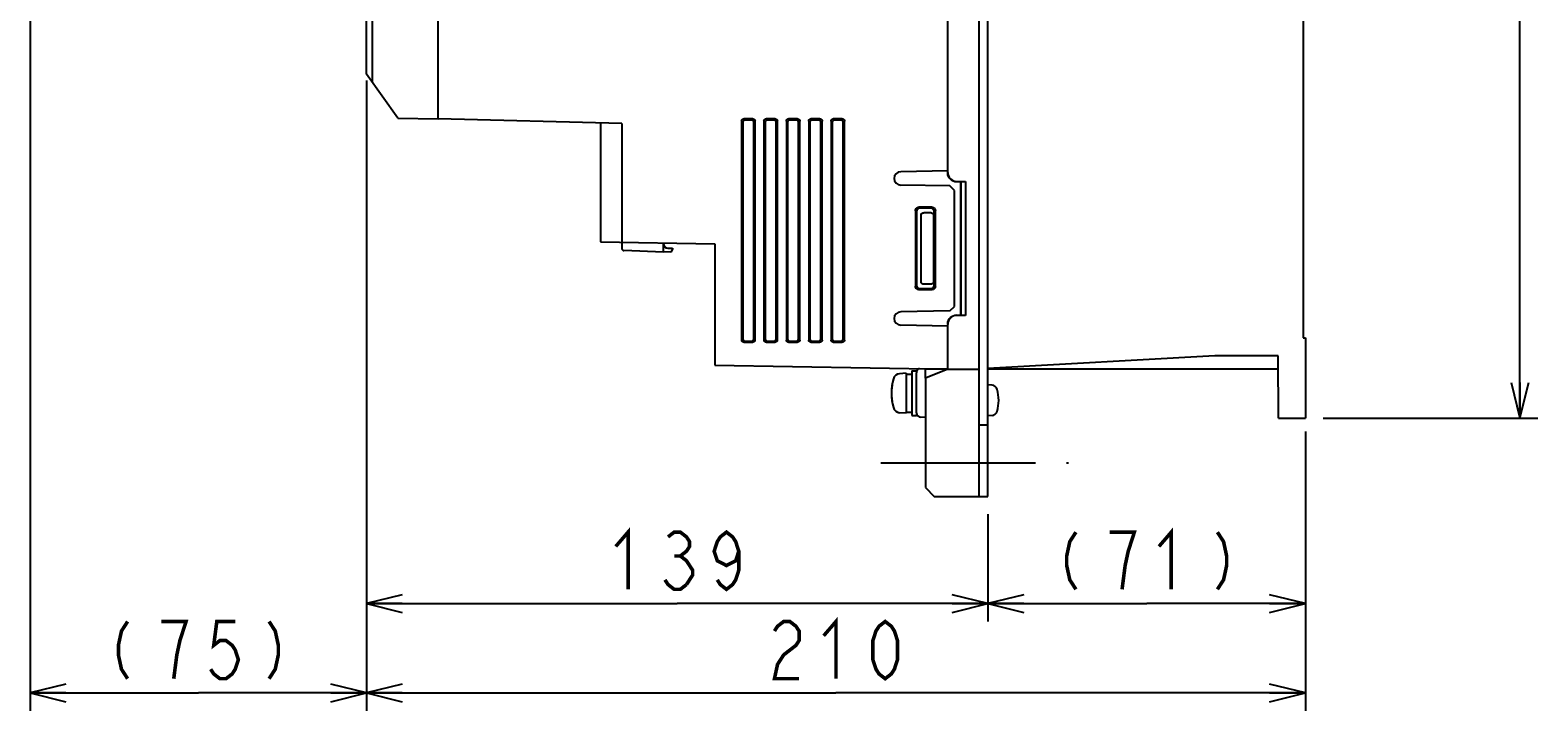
# Model space of a CAD drawing. Extents: x 123 to 1619, y 128 to 1105.
# Tile 27 of 31: x 1188 to 1525, y 454 to 607. Entities that reach past the tile are written whole.
import ezdxf

# ---------------------------------------------------------------- set-up
doc = ezdxf.new("R2010")
doc.units = 0
doc.header["$LTSCALE"] = 92.4
doc.linetypes.add('CENTER', pattern=[0.6, 0.375, -0.075, 0.075, -0.075])
doc.layers.get('0').update_dxf_attribs({"linetype": 'CONTINUOUS'})
for name, color, linetype in [('ALL_AXIS', 7, 'CONTINUOUS'), ('ALL_CURVE', 7, 'CONTINUOUS'), ('ALL_DIM', 7, 'CONTINUOUS'), ('ALL_FEATURES', 7, 'CONTINUOUS')]:
    doc.layers.add(name, color=color, linetype=linetype)
doc.dimstyles.get("Standard").update_dxf_attribs({"dimtxt": 2.5, "dimasz": 2.5, "dimexe": 1.25, "dimexo": 0.625, "dimtad": 1, "dimcen": 2.5, "dimazin": 3, "dimtfac": 1, "dimtmove": 0, "dimatfit": 3})

# ---------------------------------------------------------------- blocks, each defined once
blk = doc.blocks.new('_OPEN')
at = {"color": 0, "linetype": 'BYBLOCK'}
for p, q in [((0, 0), (-1, 0.25)), ((-1, -0.25), (0, 0)), ((-1, 0), (0, 0))]:
    blk.add_line(p, q, dxfattribs=at)
blk = doc.blocks.new('*D0')
at = {"layer": 'ALL_DIM', "color": 2, "linetype": 'CONTINUOUS'}
for p, q in [((1187.75, 621.5), (1187.75, 454.5)), ((1263, 593), (1263, 454.5)), ((1187.75, 458.5), (1225.375, 458.5)), ((1263, 458.5), (1225.375, 458.5))]:
    blk.add_line(p, q, dxfattribs=at)
at = {"layer": 'ALL_DIM', "color": 2, "linetype": 'CONTINUOUS', "xscale": 8, "yscale": 8, "zscale": 8, "rotation": 180}
blk.add_blockref('_OPEN', (1187.75, 458.5), dxfattribs=at)
at = {"layer": 'ALL_DIM', "color": 2, "linetype": 'CONTINUOUS', "xscale": 8, "yscale": 8, "zscale": 8}
blk.add_blockref('_OPEN', (1263, 458.5), dxfattribs=at)
blk = doc.blocks.new('*D1')
at = {"layer": 'ALL_DIM', "color": 2, "linetype": 'CONTINUOUS'}
for p, q in [((1263, 593), (1263, 454.5)), ((1473, 517), (1473, 454.5)), ((1263, 458.5), (1368, 458.5)), ((1473, 458.5), (1368, 458.5))]:
    blk.add_line(p, q, dxfattribs=at)
at = {"layer": 'ALL_DIM', "color": 2, "linetype": 'CONTINUOUS', "xscale": 8, "yscale": 8, "zscale": 8, "rotation": 180}
blk.add_blockref('_OPEN', (1263, 458.5), dxfattribs=at)
at = {"layer": 'ALL_DIM', "color": 2, "linetype": 'CONTINUOUS', "xscale": 8, "yscale": 8, "zscale": 8}
blk.add_blockref('_OPEN', (1473, 458.5), dxfattribs=at)
blk = doc.blocks.new('*D6')
at = {"layer": 'ALL_DIM', "color": 2, "linetype": 'CONTINUOUS'}
for p, q in [((1473, 517), (1473, 474.5)), ((1402, 498.5), (1402, 474.5)), ((1402, 478.5), (1437.5, 478.5)), ((1473, 478.5), (1437.5, 478.5))]:
    blk.add_line(p, q, dxfattribs=at)
at = {"layer": 'ALL_DIM', "color": 2, "linetype": 'CONTINUOUS', "xscale": 8, "yscale": 8, "zscale": 8, "rotation": 180}
blk.add_blockref('_OPEN', (1402, 478.5), dxfattribs=at)
at = {"layer": 'ALL_DIM', "color": 2, "linetype": 'CONTINUOUS', "xscale": 8, "yscale": 8, "zscale": 8}
blk.add_blockref('_OPEN', (1473, 478.5), dxfattribs=at)
blk = doc.blocks.new('*D7')
at = {"layer": 'ALL_DIM', "color": 2, "linetype": 'CONTINUOUS'}
for p, q in [((1263, 595.57), (1263, 474.5)), ((1402, 498.5), (1402, 474.5)), ((1263, 478.5), (1332.5, 478.5)), ((1402, 478.5), (1332.5, 478.5))]:
    blk.add_line(p, q, dxfattribs=at)
at = {"layer": 'ALL_DIM', "color": 2, "linetype": 'CONTINUOUS', "xscale": 8, "yscale": 8, "zscale": 8, "rotation": 180}
blk.add_blockref('_OPEN', (1263, 478.5), dxfattribs=at)
at = {"layer": 'ALL_DIM', "color": 2, "linetype": 'CONTINUOUS', "xscale": 8, "yscale": 8, "zscale": 8}
blk.add_blockref('_OPEN', (1402, 478.5), dxfattribs=at)
blk = doc.blocks.new('*D20')
at = {"layer": 'ALL_DIM', "color": 2, "linetype": 'CONTINUOUS'}
for p, q in [((1477, 835), (1525, 835)), ((1521, 835), (1521, 677.5)), ((1521, 520), (1521, 677.5)), ((1477, 520), (1525, 520))]:
    blk.add_line(p, q, dxfattribs=at)
at = {"layer": 'ALL_DIM', "color": 2, "linetype": 'CONTINUOUS', "xscale": 8, "yscale": 8, "zscale": 8}
for p, rotation in [((1521, 835), 90), ((1521, 520), 270)]:
    blk.add_blockref('_OPEN', p, dxfattribs=dict(at, rotation=rotation))

msp = doc.modelspace()

# ---------------------------------------------------------------- linework, layer by layer
at = {"layer": 'ALL_AXIS', "color": 7, "linetype": 'CONTINUOUS'}
for p, q in [((1393, 575.367), (1382.474, 575.183)), ((1393, 540.633), (1382.474, 540.817)), ((1383.7, 530.1), (1382.239, 529.972)), ((1383.7, 530.1), (1383.7, 521.1)), ((1383.7, 529.85), (1385, 529.85)), ((1385, 530.6), (1386, 530.6)), ((1385, 530.598), (1385, 520.602)), ((1386, 530.598), (1386, 530.164)), ((1402.919, 527.402), (1402, 527.483)), ((1383.7, 521.1), (1382.239, 521.228)), ((1383.7, 521.35), (1385, 521.35)), ((1385, 520.6), (1386, 520.6)), ((1386, 521.21), (1386, 520.602)), ((1402.919, 520.598), (1402, 520.517))]:
    msp.add_line(p, q, dxfattribs=at)
at = {"layer": 'ALL_AXIS', "color": 7, "linetype": 'CENTER'}
msp.add_line((1378, 510), (1420, 510), dxfattribs=at)
at = {"layer": 'ALL_AXIS', "color": 7, "linetype": 'CONTINUOUS'}
for centre, radius, start, end in [((1382.5, 573.684), 1.5, 91, 269), ((1382.5, 542.316), 1.5, 91, 269), ((1382.378, 528.378), 1.6, 95, 164.50603), ((1392.4, 525.6), 12, 164.50603, 195.49397), ((1402.806, 526.107), 1.3, 15.88085, 85), ((1395.4, 524), 9, 344.11915, 15.88085), ((1382.378, 522.822), 1.6, 195.49397, 265), ((1402.806, 521.893), 1.3, 275, 344.11915)]:
    msp.add_arc(centre, radius, start, end, dxfattribs=at)
at = {"layer": 'ALL_CURVE', "color": 40, "linetype": 'CONTINUOUS'}
msp.add_line((1380.653, 525.6), (1380.4, 525.6), dxfattribs=at)
msp.add_arc((1392.4, 525.6), 12, 168.21928, 191.78072, dxfattribs=at)
at = {"layer": 'ALL_DIM', "color": 2, "linetype": 'CONTINUOUS', "const_width": 0.8}
for points in [[(1318.74, 491.3), (1321.492, 494.5), (1321.492, 481.7)], [(1330.436, 493.433), (1331.812, 494.5), (1333.188, 494.5), (1334.564, 493.433), (1335.252, 492.367), (1335.252, 491.3), (1334.564, 490.233), (1333.188, 489.167), (1334.564, 488.1), (1335.252, 487.033), (1335.94, 485.967), (1335.94, 484.9), (1334.564, 482.767)], [(1346.26, 490.233), (1345.572, 488.1), (1343.508, 487.033), (1341.444, 488.1), (1340.756, 490.233), (1341.444, 492.367), (1342.132, 493.433), (1343.508, 494.5), (1344.884, 493.433), (1345.572, 492.367), (1346.26, 490.233), (1346.26, 485.967), (1345.572, 483.833), (1344.884, 482.767), (1343.508, 481.7), (1342.132, 482.767), (1341.444, 483.833)], [(1421.676, 494.5), (1420.3, 492.367), (1419.612, 489.167), (1419.612, 487.033), (1420.3, 483.833), (1421.676, 481.7)], [(1431.996, 481.7), (1432.684, 487.033), (1433.372, 490.233), (1434.06, 492.367), (1434.748, 494.5), (1429.244, 494.5)], [(1440.252, 491.3), (1443.004, 494.5), (1443.004, 481.7)], [(1453.324, 494.5), (1454.7, 492.367), (1455.388, 489.167), (1455.388, 487.033), (1454.7, 483.833), (1453.324, 481.7)], [(1331.812, 489.167), (1333.188, 489.167)], [(1334.564, 482.767), (1333.188, 481.7), (1331.812, 481.7), (1330.436, 482.767), (1329.748, 483.833)], [(1365.248, 471.3), (1368, 474.5), (1368, 461.7)], [(1209.551, 474.5), (1208.175, 472.367), (1207.487, 469.167), (1207.487, 467.033), (1208.175, 463.833), (1209.551, 461.7)], [(1219.871, 461.7), (1220.559, 467.033), (1221.247, 470.233), (1221.935, 472.367), (1222.623, 474.5), (1217.119, 474.5)], [(1233.631, 474.5), (1229.503, 474.5), (1228.815, 469.167), (1230.191, 470.233), (1231.567, 470.233), (1232.943, 469.167), (1233.631, 468.1), (1234.319, 465.967), (1233.631, 463.833), (1232.943, 462.767), (1231.567, 461.7), (1230.191, 461.7), (1228.815, 462.767), (1228.127, 463.833)], [(1241.199, 474.5), (1242.575, 472.367), (1243.263, 469.167), (1243.263, 467.033), (1242.575, 463.833), (1241.199, 461.7)], [(1354.24, 472.367), (1354.928, 473.433), (1356.304, 474.5), (1357.68, 474.5), (1359.056, 473.433), (1359.744, 472.367), (1359.744, 470.233), (1359.056, 469.167), (1357.68, 468.1), (1356.304, 467.033), (1354.928, 464.9), (1354.24, 461.7), (1359.744, 461.7)], [(1379.008, 461.7), (1377.632, 462.767), (1376.944, 463.833), (1376.256, 465.967), (1376.256, 470.233), (1376.944, 472.367), (1377.632, 473.433), (1379.008, 474.5), (1380.384, 473.433), (1381.072, 472.367), (1381.76, 470.233), (1381.76, 465.967), (1381.072, 463.833), (1380.384, 462.767), (1379.008, 461.7)]]:
    msp.add_lwpolyline(points, dxfattribs=at)
at = {"layer": 'ALL_FEATURES', "color": 7, "linetype": 'CONTINUOUS'}
for p, q in [((1400, 502.5), (1400, 852.5)), ((1402, 502.5), (1402, 852.5)), ((1472.5, 816.983), (1472.5, 538.013)), ((1263, 597), (1263, 660.3)), ((1264.324, 595.138), (1264.324, 656.357)), ((1393, 575.001), (1393, 647)), ((1279, 587), (1279, 611.5)), ((1270, 587.157), (1263, 597)), ((1270, 587.157), (1279, 587)), ((1320.1, 585.938), (1279, 587.043)), ((1349.402, 587), (1347.398, 587)), ((1354.402, 587), (1352.398, 587)), ((1359.402, 587), (1357.398, 587)), ((1364.402, 587), (1362.398, 587)), ((1369.402, 587), (1367.398, 587)), ((1315.3, 586.067), (1315.3, 559.49)), ((1320.1, 585.938), (1320.1, 558.008)), ((1346.9, 586.501), (1346.9, 537.499)), ((1347.162, 586.239), (1347.162, 537.761)), ((1349.139, 586.737), (1347.66, 586.737)), ((1349.637, 537.76), (1349.637, 586.24)), ((1349.9, 537.497), (1349.9, 586.503)), ((1351.9, 586.501), (1351.9, 537.499)), ((1352.162, 586.239), (1352.162, 537.761)), ((1354.139, 586.737), (1352.66, 586.737)), ((1354.637, 537.76), (1354.637, 586.24)), ((1354.9, 537.497), (1354.9, 586.503)), ((1356.9, 586.501), (1356.9, 537.499)), ((1357.162, 586.239), (1357.162, 537.761)), ((1359.139, 586.737), (1357.66, 586.737)), ((1359.637, 537.76), (1359.637, 586.24)), ((1359.9, 537.497), (1359.9, 586.503)), ((1361.9, 586.501), (1361.9, 537.499)), ((1362.162, 586.239), (1362.162, 537.761)), ((1364.139, 586.737), (1362.66, 586.737)), ((1364.637, 537.76), (1364.637, 586.24)), ((1364.9, 537.497), (1364.9, 586.503)), ((1366.9, 586.501), (1366.9, 537.499)), ((1367.162, 586.239), (1367.162, 537.761)), ((1369.139, 586.737), (1367.66, 586.737)), ((1369.637, 537.76), (1369.637, 586.24)), ((1369.9, 537.497), (1369.9, 586.503)), ((1393.5, 571.991), (1382.474, 572.184)), ((1394.5, 570.974), (1393.5, 571.991)), ((1394.5, 545.026), (1394.5, 570.974)), ((1395, 573), (1397, 573)), ((1395.897, 572.897), (1395, 572.896)), ((1395.965, 572.965), (1395.897, 572.897)), ((1395.897, 543.103), (1395.897, 572.897)), ((1395.965, 572.965), (1397, 573)), ((1395.965, 572.965), (1395.965, 543.035)), ((1397, 573), (1397, 543)), ((1389.44, 567.236), (1386.561, 567.236)), ((1389.203, 567), (1386.797, 567)), ((1385.764, 566.438), (1385.764, 549.562)), ((1386, 566.202), (1386, 549.798)), ((1387.017, 565.511), (1387.017, 550.489)), ((1389.302, 566), (1387.651, 566)), ((1389.802, 565.5), (1389.802, 550.5)), ((1390, 549.796), (1390, 566.204)), ((1390.237, 549.56), (1390.237, 566.44)), ((1315.3, 559.49), (1340.9, 559.044)), ((1329.4, 557.2), (1320.583, 557.508)), ((1329.4, 557.2), (1329.4, 559.244)), ((1330.917, 557.253), (1329.4, 557.2)), ((1330.365, 558.083), (1331.4, 558.047)), ((1331.4, 558.047), (1331.4, 557.753)), ((1340.9, 559.044), (1340.9, 531.91)), ((1389.302, 550), (1387.651, 550)), ((1389.44, 548.764), (1386.561, 548.764)), ((1386.797, 549), (1389.203, 549)), ((1393.5, 544.009), (1382.474, 543.816)), ((1393.5, 544.009), (1394.5, 545.026)), ((1395, 543.104), (1395.897, 543.103)), ((1397, 543), (1395, 543)), ((1395.965, 543.035), (1395.897, 543.103)), ((1397, 543), (1395.965, 543.035)), ((1393, 531), (1393, 540.999)), ((1347.398, 537), (1349.402, 537)), ((1347.66, 537.263), (1349.139, 537.263)), ((1352.398, 537), (1354.402, 537)), ((1352.66, 537.263), (1354.139, 537.263)), ((1357.398, 537), (1359.402, 537)), ((1357.66, 537.263), (1359.139, 537.263)), ((1362.398, 537), (1364.402, 537)), ((1362.66, 537.263), (1364.139, 537.263)), ((1367.398, 537), (1369.402, 537)), ((1367.66, 537.263), (1369.139, 537.263)), ((1472.5, 538.013), (1473, 538)), ((1473, 538), (1473, 520)), ((1452.718, 533.984), (1402, 531.113)), ((1466.878, 534), (1453.283, 534)), ((1467, 520), (1466.878, 534)), ((1340.9, 531.909), (1393, 531)), ((1386, 521.21), (1386, 530.164)), ((1388, 529), (1388, 531.087)), ((1393, 531), (1388.748, 531.002)), ((1399.221, 531), (1399.717, 531)), ((1466.904, 531), (1402, 531.002)), ((1388, 520.175), (1386.965, 520.211)), ((1467, 520), (1473, 520)), ((1400, 518.5), (1402, 518.5)), ((1400, 502.5), (1402, 502.5))]:
    msp.add_line(p, q, dxfattribs=at)
at = {"layer": 'ALL_FEATURES', "color": 3, "linetype": 'CONTINUOUS'}
for p, q in [((1393, 531), (1388, 529)), ((1393, 531), (1399.221, 531)), ((1399.717, 531), (1400, 531)), ((1388, 529), (1388, 504.5)), ((1388, 504.5), (1390, 502.5)), ((1390, 502.5), (1400, 502.5))]:
    msp.add_line(p, q, dxfattribs=at)
at = {"layer": 'ALL_FEATURES', "color": 7, "linetype": 'CONTINUOUS'}
for points in [[(1346.9, 586.501), (1346.917, 586.631), (1346.967, 586.751), (1347.046, 586.854), (1347.149, 586.933), (1347.269, 586.983), (1347.398, 587)], [(1349.402, 587), (1349.531, 586.983), (1349.652, 586.933), (1349.755, 586.854), (1349.833, 586.752), (1349.883, 586.632), (1349.9, 586.503)], [(1351.9, 586.501), (1351.917, 586.631), (1351.967, 586.751), (1352.046, 586.854), (1352.149, 586.933), (1352.269, 586.983), (1352.398, 587)], [(1354.402, 587), (1354.531, 586.983), (1354.652, 586.933), (1354.755, 586.854), (1354.833, 586.752), (1354.883, 586.632), (1354.9, 586.503)], [(1356.9, 586.501), (1356.917, 586.631), (1356.967, 586.751), (1357.046, 586.854), (1357.149, 586.933), (1357.269, 586.983), (1357.398, 587)], [(1359.402, 587), (1359.531, 586.983), (1359.652, 586.933), (1359.755, 586.854), (1359.833, 586.752), (1359.883, 586.632), (1359.9, 586.503)], [(1361.9, 586.501), (1361.917, 586.631), (1361.967, 586.751), (1362.046, 586.854), (1362.149, 586.933), (1362.269, 586.983), (1362.398, 587)], [(1364.402, 587), (1364.531, 586.983), (1364.652, 586.933), (1364.755, 586.854), (1364.833, 586.752), (1364.883, 586.632), (1364.9, 586.503)], [(1366.9, 586.501), (1366.917, 586.631), (1366.967, 586.751), (1367.046, 586.854), (1367.149, 586.933), (1367.269, 586.983), (1367.398, 587)], [(1369.402, 587), (1369.531, 586.983), (1369.652, 586.933), (1369.755, 586.854), (1369.833, 586.752), (1369.883, 586.632), (1369.9, 586.503)], [(1347.66, 586.737), (1347.531, 586.721), (1347.411, 586.671), (1347.308, 586.592), (1347.229, 586.489), (1347.179, 586.368), (1347.162, 586.239)], [(1349.637, 586.24), (1349.62, 586.369), (1349.571, 586.489), (1349.492, 586.592), (1349.389, 586.671), (1349.269, 586.72), (1349.139, 586.737)], [(1352.66, 586.737), (1352.531, 586.721), (1352.411, 586.671), (1352.308, 586.592), (1352.229, 586.489), (1352.179, 586.368), (1352.162, 586.239)], [(1354.637, 586.24), (1354.62, 586.369), (1354.571, 586.489), (1354.492, 586.592), (1354.389, 586.671), (1354.269, 586.72), (1354.139, 586.737)], [(1357.66, 586.737), (1357.531, 586.721), (1357.411, 586.671), (1357.308, 586.592), (1357.229, 586.489), (1357.179, 586.368), (1357.162, 586.239)], [(1359.637, 586.24), (1359.62, 586.369), (1359.571, 586.489), (1359.492, 586.592), (1359.389, 586.671), (1359.269, 586.72), (1359.139, 586.737)], [(1362.66, 586.737), (1362.531, 586.721), (1362.411, 586.671), (1362.308, 586.592), (1362.229, 586.489), (1362.179, 586.368), (1362.162, 586.239)], [(1364.637, 586.24), (1364.62, 586.369), (1364.571, 586.489), (1364.492, 586.592), (1364.389, 586.671), (1364.269, 586.72), (1364.139, 586.737)], [(1367.66, 586.737), (1367.531, 586.721), (1367.411, 586.671), (1367.308, 586.592), (1367.229, 586.489), (1367.179, 586.368), (1367.162, 586.239)], [(1369.637, 586.24), (1369.62, 586.369), (1369.571, 586.489), (1369.492, 586.592), (1369.389, 586.671), (1369.269, 586.72), (1369.139, 586.737)], [(1393, 575.001), (1393.038, 574.611), (1393.152, 574.235), (1393.337, 573.889), (1393.586, 573.586), (1393.889, 573.337), (1394.235, 573.152), (1394.61, 573.038), (1395, 573)], [(1395, 572.896), (1394.61, 572.935), (1394.235, 573.048), (1393.889, 573.233), (1393.586, 573.482), (1393.337, 573.785), (1393.152, 574.13), (1393.038, 574.506), (1393, 574.896)], [(1385.764, 566.438), (1385.784, 566.616), (1385.843, 566.785), (1385.938, 566.936), (1386.064, 567.062), (1386.215, 567.157), (1386.383, 567.216), (1386.561, 567.236)], [(1386.797, 567), (1386.619, 566.98), (1386.451, 566.921), (1386.3, 566.826), (1386.174, 566.7), (1386.079, 566.549), (1386.02, 566.38), (1386, 566.202)], [(1390, 566.204), (1389.98, 566.382), (1389.921, 566.55), (1389.827, 566.701), (1389.701, 566.826), (1389.55, 566.921), (1389.381, 566.98), (1389.203, 567)], [(1389.44, 567.236), (1389.618, 567.216), (1389.787, 567.157), (1389.937, 567.063), (1390.063, 566.937), (1390.158, 566.786), (1390.217, 566.618), (1390.237, 566.44)], [(1387.017, 565.511), (1387.033, 565.622), (1387.083, 565.731), (1387.171, 565.832), (1387.297, 565.918), (1387.46, 565.978), (1387.651, 566)], [(1389.302, 566), (1389.432, 565.983), (1389.552, 565.933), (1389.656, 565.854), (1389.735, 565.75), (1389.785, 565.629), (1389.802, 565.5)], [(1386, 549.798), (1386.02, 549.62), (1386.079, 549.451), (1386.174, 549.3), (1386.3, 549.174), (1386.451, 549.079), (1386.619, 549.02), (1386.797, 549)], [(1387.651, 550), (1387.46, 550.022), (1387.297, 550.082), (1387.171, 550.168), (1387.083, 550.269), (1387.033, 550.378), (1387.017, 550.489)], [(1389.203, 549), (1389.381, 549.02), (1389.55, 549.079), (1389.701, 549.174), (1389.827, 549.299), (1389.921, 549.45), (1389.98, 549.618), (1390, 549.796)], [(1389.802, 550.5), (1389.785, 550.371), (1389.735, 550.25), (1389.656, 550.146), (1389.552, 550.067), (1389.432, 550.017), (1389.302, 550)], [(1386.561, 548.764), (1386.383, 548.784), (1386.215, 548.843), (1386.064, 548.938), (1385.938, 549.064), (1385.843, 549.215), (1385.784, 549.384), (1385.764, 549.562)], [(1390.237, 549.56), (1390.217, 549.382), (1390.158, 549.214), (1390.063, 549.063), (1389.937, 548.937), (1389.787, 548.843), (1389.618, 548.784), (1389.44, 548.764)], [(1393, 541.104), (1393.038, 541.494), (1393.152, 541.87), (1393.337, 542.215), (1393.586, 542.518), (1393.889, 542.767), (1394.235, 542.952), (1394.61, 543.065), (1395, 543.104)], [(1395, 543), (1394.61, 542.962), (1394.235, 542.848), (1393.889, 542.663), (1393.586, 542.414), (1393.337, 542.111), (1393.152, 541.765), (1393.038, 541.389), (1393, 540.999)], [(1347.398, 537), (1347.269, 537.017), (1347.149, 537.067), (1347.046, 537.146), (1346.967, 537.249), (1346.917, 537.369), (1346.9, 537.499)], [(1347.162, 537.761), (1347.179, 537.632), (1347.229, 537.511), (1347.308, 537.408), (1347.411, 537.329), (1347.531, 537.279), (1347.66, 537.263)], [(1349.139, 537.263), (1349.269, 537.28), (1349.389, 537.329), (1349.492, 537.408), (1349.571, 537.511), (1349.62, 537.631), (1349.637, 537.76)], [(1349.9, 537.497), (1349.883, 537.368), (1349.833, 537.248), (1349.755, 537.146), (1349.652, 537.067), (1349.531, 537.017), (1349.402, 537)], [(1352.398, 537), (1352.269, 537.017), (1352.149, 537.067), (1352.046, 537.146), (1351.967, 537.249), (1351.917, 537.369), (1351.9, 537.499)], [(1352.162, 537.761), (1352.179, 537.632), (1352.229, 537.511), (1352.308, 537.408), (1352.411, 537.329), (1352.531, 537.279), (1352.66, 537.263)], [(1354.139, 537.263), (1354.269, 537.28), (1354.389, 537.329), (1354.492, 537.408), (1354.571, 537.511), (1354.62, 537.631), (1354.637, 537.76)], [(1354.9, 537.497), (1354.883, 537.368), (1354.833, 537.248), (1354.755, 537.146), (1354.652, 537.067), (1354.531, 537.017), (1354.402, 537)], [(1357.398, 537), (1357.269, 537.017), (1357.149, 537.067), (1357.046, 537.146), (1356.967, 537.249), (1356.917, 537.369), (1356.9, 537.499)], [(1357.162, 537.761), (1357.179, 537.632), (1357.229, 537.511), (1357.308, 537.408), (1357.411, 537.329), (1357.531, 537.279), (1357.66, 537.263)], [(1359.139, 537.263), (1359.269, 537.28), (1359.389, 537.329), (1359.492, 537.408), (1359.571, 537.511), (1359.62, 537.631), (1359.637, 537.76)], [(1359.9, 537.497), (1359.883, 537.368), (1359.833, 537.248), (1359.755, 537.146), (1359.652, 537.067), (1359.531, 537.017), (1359.402, 537)], [(1362.398, 537), (1362.269, 537.017), (1362.149, 537.067), (1362.046, 537.146), (1361.967, 537.249), (1361.917, 537.369), (1361.9, 537.499)], [(1362.162, 537.761), (1362.179, 537.632), (1362.229, 537.511), (1362.308, 537.408), (1362.411, 537.329), (1362.531, 537.279), (1362.66, 537.263)], [(1364.139, 537.263), (1364.269, 537.28), (1364.389, 537.329), (1364.492, 537.408), (1364.571, 537.511), (1364.62, 537.631), (1364.637, 537.76)], [(1364.9, 537.497), (1364.883, 537.368), (1364.833, 537.248), (1364.755, 537.146), (1364.652, 537.067), (1364.531, 537.017), (1364.402, 537)], [(1367.398, 537), (1367.269, 537.017), (1367.149, 537.067), (1367.046, 537.146), (1366.967, 537.249), (1366.917, 537.369), (1366.9, 537.499)], [(1367.162, 537.761), (1367.179, 537.632), (1367.229, 537.511), (1367.308, 537.408), (1367.411, 537.329), (1367.531, 537.279), (1367.66, 537.263)], [(1369.139, 537.263), (1369.269, 537.28), (1369.389, 537.329), (1369.492, 537.408), (1369.571, 537.511), (1369.62, 537.631), (1369.637, 537.76)], [(1369.9, 537.497), (1369.883, 537.368), (1369.833, 537.248), (1369.755, 537.146), (1369.652, 537.067), (1369.531, 537.017), (1369.402, 537)], [(1388.748, 531.002), (1388.361, 531.003), (1388.209, 531.005), (1388.095, 531.006), (1388.024, 531.008), (1388, 531.01)]]:
    msp.add_lwpolyline(points, dxfattribs=at)
for centre, radius, start, end in [((1320.6, 558.008), 0.5, 180, 268), ((1330.4, 559.083), 1, 180, 268), ((1330.9, 557.753), 0.5, 272, 360), ((1453.283, 524), 10, 90, 93.2397), ((1387, 530.164), 1, 108.12858, 180), ((1399.717, 541), 10, 270, 271.6205), ((1387, 521.21), 1, 180, 268)]:
    msp.add_arc(centre, radius, start, end, dxfattribs=at)

# ---------------------------------------------------------------- dimensions: what is measured, and where the dimension line sits
at = {"layer": 'ALL_DIM', "color": 2, "linetype": 'CONTINUOUS'}
for base, p1, p2, angle, picture, middle in [((1521, 835), (1477, 520), (1477, 835), 90, '*D20', (1517.8, 660.988)), ((1187.75, 458.5), (1263, 593), (1187.75, 621.5), 180, '*D0', (1203.359, 461.7))]:
    dim = msp.add_linear_dim(base=base, p1=p1, p2=p2, angle=angle, dimstyle='Standard', dxfattribs=at)
    dim.commit()
    dim.dimension.update_dxf_attribs({"geometry": picture, "text_midpoint": middle, "dimtype": 128})
for base, p1, p2, picture, middle in [((1402, 478.5), (1263, 595.573), (1402, 498.5), '*D7', (1315.988, 481.7)), ((1473, 458.5), (1263, 593), (1473, 517), '*D1', (1351.488, 461.7)), ((1473, 478.5), (1402, 498.5), (1473, 517), '*D6', (1415.484, 481.7))]:
    dim = msp.add_linear_dim(base=base, p1=p1, p2=p2, dimstyle='Standard', dxfattribs=at)
    dim.commit()
    dim.dimension.update_dxf_attribs({"geometry": picture, "text_midpoint": middle, "dimtype": 128})

doc.saveas('drawing.dxf')
